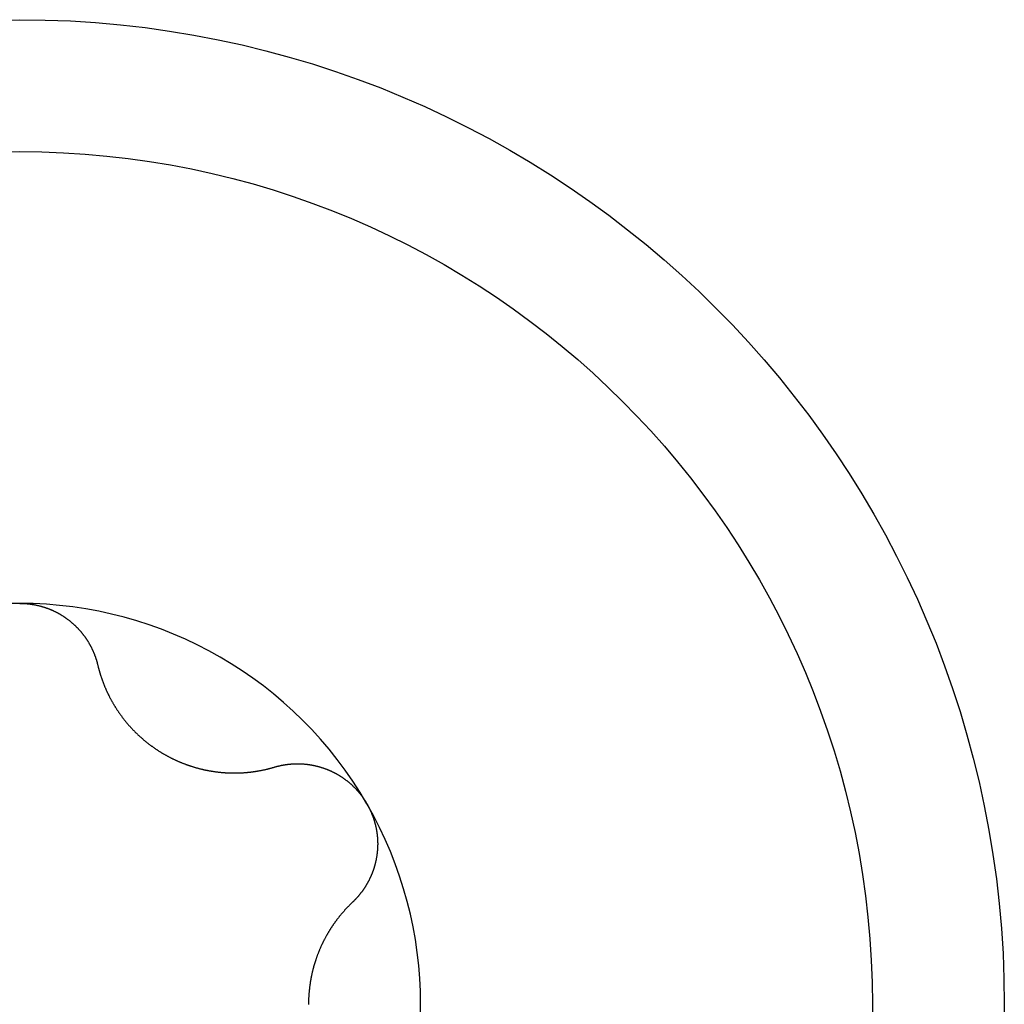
# Model space of a CAD drawing. Extents: x 1107 to 4046, y 937 to 3355.
# Tile 251 of 256: x 2225.48 to 2230.33, y 1717.71 to 1722.56. Entities that reach past the tile are written whole.
import ezdxf

# ---------------------------------------------------------------- set-up
doc = ezdxf.new("R2010")
doc.units = 0
doc.layers.add('KF_VIDA_L___C_REAR', color=7, linetype='CONTINUOUS')

# ---------------------------------------------------------------- blocks, each defined once
blk = doc.blocks.new('KF_VIDA_L___C_REAR')
at = {"layer": 'KF_VIDA_L___C_REAR'}
for points in [[(38.5, 30.475, 0), (38.5021, 30.475, 0), (38.5042, 30.475, 0), (38.5063, 30.4749, 0), (38.5084, 30.4749, 0), (38.5106, 30.4749, 0), (38.5127, 30.4748, 0), (38.5148, 30.4747, 0), (38.5169, 30.4746, 0), (38.519, 30.4745, 0), (38.5212, 30.4744, 0), (38.5233, 30.4743, 0), (38.5254, 30.4741, 0), (38.5275, 30.474, 0), (38.5297, 30.4738, 0), (38.5318, 30.4737, 0), (38.5339, 30.4735, 0), (38.5361, 30.4733, 0), (38.5382, 30.4731, 0), (38.5403, 30.4729, 0), (38.5424, 30.4726, 0), (38.5446, 30.4724, 0), (38.5467, 30.4721, 0), (38.5488, 30.4719, 0), (38.5509, 30.4716, 0), (38.5531, 30.4713, 0), (38.5552, 30.471, 0), (38.5573, 30.4707, 0), (38.5595, 30.4704, 0), (38.5616, 30.47, 0), (38.5637, 30.4697, 0), (38.5658, 30.4693, 0), (38.568, 30.469, 0), (38.5701, 30.4686, 0), (38.5722, 30.4682, 0), (38.5743, 30.4678, 0), (38.5764, 30.4674, 0), (38.5785, 30.467, 0), (38.5807, 30.4665, 0), (38.5828, 30.4661, 0), (38.5849, 30.4656, 0), (38.587, 30.4652, 0), (38.5891, 30.4647, 0), (38.5912, 30.4642, 0), (38.5933, 30.4637, 0), (38.5954, 30.4632, 0), (38.5975, 30.4626, 0), (38.5996, 30.4621, 0), (38.6017, 30.4615, 0), (38.6038, 30.461, 0), (38.6059, 30.4604, 0), (38.6079, 30.4598, 0), (38.61, 30.4592, 0), (38.6121, 30.4586, 0), (38.6142, 30.458, 0), (38.6163, 30.4574, 0), (38.6183, 30.4567, 0), (38.6204, 30.4561, 0), (38.6224, 30.4554, 0), (38.6245, 30.4548, 0), (38.6266, 30.4541, 0), (38.6286, 30.4534, 0), (38.6307, 30.4527, 0), (38.6327, 30.452, 0), (38.6347, 30.4512, 0), (38.6368, 30.4505, 0), (38.6388, 30.4497, 0), (38.6408, 30.449, 0), (38.6428, 30.4482, 0), (38.6449, 30.4474, 0), (38.6469, 30.4466, 0), (38.6489, 30.4458, 0), (38.6509, 30.445, 0), (38.6529, 30.4442, 0), (38.6549, 30.4433, 0), (38.6568, 30.4425, 0), (38.6588, 30.4416, 0), (38.6608, 30.4408, 0), (38.6628, 30.4399, 0), (38.6647, 30.439, 0), (38.6667, 30.4381, 0), (38.6687, 30.4372, 0), (38.6706, 30.4363, 0), (38.6725, 30.4353, 0), (38.6745, 30.4344, 0), (38.6764, 30.4334, 0), (38.6783, 30.4325, 0), (38.6802, 30.4315, 0), (38.6822, 30.4305, 0), (38.6841, 30.4295, 0), (38.686, 30.4285, 0), (38.6878, 30.4275, 0), (38.6897, 30.4264, 0), (38.6916, 30.4254, 0), (38.6935, 30.4243, 0), (38.6953, 30.4233, 0), (38.6972, 30.4222, 0), (38.699, 30.4211, 0), (38.7009, 30.4201, 0), (38.7027, 30.419, 0), (38.7046, 30.4179, 0), (38.7064, 30.4167, 0), (38.7082, 30.4156, 0), (38.71, 30.4145, 0), (38.7118, 30.4133, 0), (38.7136, 30.4122, 0), (38.7154, 30.411, 0), (38.7172, 30.4098, 0), (38.7189, 30.4087, 0), (38.7207, 30.4075, 0), (38.7225, 30.4063, 0), (38.7242, 30.4051, 0), (38.7259, 30.4039, 0), (38.7277, 30.4026, 0), (38.7294, 30.4014, 0), (38.7311, 30.4002, 0), (38.7328, 30.3989, 0), (38.7345, 30.3977, 0), (38.7362, 30.3964, 0), (38.7379, 30.3951, 0), (38.7396, 30.3939, 0), (38.7413, 30.3926, 0), (38.7429, 30.3913, 0), (38.7446, 30.39, 0), (38.7462, 30.3887, 0), (38.7479, 30.3874, 0), (38.7495, 30.386, 0), (38.7511, 30.3847, 0), (38.7527, 30.3834, 0), (38.7543, 30.382, 0), (38.7559, 30.3807, 0), (38.7575, 30.3793, 0), (38.7591, 30.378, 0), (38.7607, 30.3766, 0), (38.7622, 30.3752, 0), (38.7638, 30.3738, 0), (38.7653, 30.3724, 0), (38.7668, 30.3711, 0), (38.7684, 30.3697, 0), (38.7699, 30.3682, 0), (38.7714, 30.3668, 0), (38.7729, 30.3654, 0), (38.7744, 30.364, 0), (38.7759, 30.3626, 0), (38.7773, 30.3611, 0), (38.7788, 30.3597, 0), (38.7802, 30.3582, 0), (38.7817, 30.3568, 0), (38.7831, 30.3553, 0), (38.7845, 30.3539, 0), (38.7859, 30.3524, 0), (38.7874, 30.3509, 0), (38.7887, 30.3494, 0), (38.7901, 30.348, 0), (38.7915, 30.3465, 0), (38.7929, 30.345, 0), (38.7942, 30.3435, 0), (38.7956, 30.342, 0), (38.7969, 30.3405, 0), (38.7982, 30.339, 0), (38.7995, 30.3374, 0), (38.8008, 30.3359, 0), (38.8021, 30.3344, 0), (38.8034, 30.3329, 0), (38.8047, 30.3314, 0), (38.806, 30.3298, 0), (38.8072, 30.3283, 0), (38.8084, 30.3267, 0), (38.8097, 30.3252, 0), (38.8109, 30.3237, 0), (38.8121, 30.3221, 0), (38.8133, 30.3205, 0), (38.8145, 30.319, 0), (38.8157, 30.3174, 0), (38.8169, 30.3158, 0), (38.818, 30.3143, 0), (38.8192, 30.3127, 0), (38.8204, 30.3111, 0), (38.8215, 30.3095, 0), (38.8226, 30.3079, 0), (38.8238, 30.3062, 0), (38.8249, 30.3046, 0), (38.826, 30.303, 0), (38.8271, 30.3014, 0), (38.8282, 30.2997, 0), (38.8293, 30.2981, 0), (38.8304, 30.2964, 0), (38.8315, 30.2947, 0), (38.8325, 30.2931, 0), (38.8336, 30.2914, 0), (38.8347, 30.2897, 0), (38.8357, 30.2881, 0), (38.8367, 30.2864, 0), (38.8378, 30.2847, 0), (38.8388, 30.283, 0), (38.8398, 30.2813, 0), (38.8408, 30.2796, 0), (38.8418, 30.2778, 0), (38.8428, 30.2761, 0), (38.8438, 30.2744, 0), (38.8447, 30.2727, 0), (38.8457, 30.2709, 0), (38.8467, 30.2692, 0), (38.8476, 30.2674, 0), (38.8485, 30.2657, 0), (38.8495, 30.2639, 0), (38.8504, 30.2622, 0), (38.8513, 30.2604, 0), (38.8522, 30.2586, 0), (38.8531, 30.2568, 0), (38.854, 30.2551, 0), (38.8549, 30.2533, 0), (38.8557, 30.2515, 0), (38.8566, 30.2497, 0), (38.8574, 30.2479, 0), (38.8583, 30.2461, 0), (38.8591, 30.2443, 0), (38.8599, 30.2425, 0), (38.8608, 30.2407, 0), (38.8616, 30.2388, 0), (38.8624, 30.237, 0), (38.8632, 30.2352, 0), (38.8639, 30.2334, 0), (38.8647, 30.2315, 0), (38.8655, 30.2297, 0), (38.8662, 30.2278, 0), (38.867, 30.226, 0), (38.8677, 30.2241, 0), (38.8684, 30.2223, 0), (38.8691, 30.2204, 0), (38.8698, 30.2186, 0), (38.8705, 30.2167, 0), (38.8712, 30.2148, 0), (38.8719, 30.213, 0), (38.8726, 30.2111, 0), (38.8732, 30.2092, 0), (38.8739, 30.2073, 0), (38.8745, 30.2055, 0), (38.8751, 30.2036, 0), (38.8758, 30.2017, 0), (38.8764, 30.1998, 0), (38.877, 30.1979, 0), (38.8776, 30.196, 0), (38.8781, 30.1941, 0), (38.8787, 30.1922, 0), (38.8793, 30.1903, 0), (38.8798, 30.1884, 0), (38.8804, 30.1865, 0), (38.8809, 30.1846, 0), (38.8814, 30.1827, 0), (38.8819, 30.1808, 0), (38.8824, 30.1788, 0), (38.8829, 30.1769, 0), (38.8834, 30.175, 0), (38.8839, 30.1731, 0), (38.8843, 30.1711, 0)], [(38.8843, 30.1711, 0), (38.8849, 30.1688, 0), (38.8855, 30.1665, 0), (38.886, 30.1641, 0), (38.8866, 30.1618, 0), (38.8872, 30.1594, 0), (38.8878, 30.1571, 0), (38.8884, 30.1548, 0), (38.8891, 30.1524, 0), (38.8897, 30.1501, 0), (38.8903, 30.1478, 0), (38.891, 30.1455, 0), (38.8916, 30.1431, 0), (38.8923, 30.1408, 0), (38.8929, 30.1385, 0), (38.8936, 30.1362, 0), (38.8943, 30.1339, 0), (38.895, 30.1316, 0), (38.8957, 30.1293, 0), (38.8964, 30.127, 0), (38.8971, 30.1247, 0), (38.8978, 30.1224, 0), (38.8986, 30.1201, 0), (38.8993, 30.1178, 0), (38.9, 30.1155, 0), (38.9008, 30.1132, 0), (38.9015, 30.111, 0), (38.9023, 30.1087, 0), (38.9031, 30.1064, 0), (38.9039, 30.1042, 0), (38.9047, 30.1019, 0), (38.9055, 30.0996, 0), (38.9063, 30.0974, 0), (38.9071, 30.0951, 0), (38.9079, 30.0929, 0), (38.9087, 30.0906, 0), (38.9096, 30.0884, 0), (38.9104, 30.0862, 0), (38.9112, 30.0839, 0), (38.9121, 30.0817, 0), (38.913, 30.0795, 0), (38.9138, 30.0773, 0), (38.9147, 30.0751, 0), (38.9156, 30.0728, 0), (38.9165, 30.0706, 0), (38.9174, 30.0684, 0), (38.9183, 30.0662, 0), (38.9192, 30.064, 0), (38.9201, 30.0619, 0), (38.921, 30.0597, 0), (38.922, 30.0575, 0), (38.9229, 30.0553, 0), (38.9238, 30.0532, 0), (38.9248, 30.051, 0), (38.9258, 30.0488, 0), (38.9267, 30.0467, 0), (38.9277, 30.0445, 0), (38.9287, 30.0424, 0), (38.9297, 30.0403, 0), (38.9306, 30.0381, 0), (38.9316, 30.036, 0), (38.9326, 30.0339, 0), (38.9337, 30.0318, 0), (38.9347, 30.0296, 0), (38.9357, 30.0275, 0), (38.9367, 30.0254, 0), (38.9378, 30.0233, 0), (38.9388, 30.0212, 0), (38.9399, 30.0191, 0), (38.9409, 30.0171, 0), (38.942, 30.0149, 0), (38.9431, 30.0128, 0), (38.9442, 30.0107, 0), (38.9453, 30.0086, 0), (38.9464, 30.0065, 0), (38.9475, 30.0044, 0), (38.9487, 30.0023, 0), (38.9498, 30.0002, 0), (38.951, 29.9981, 0), (38.9521, 29.996, 0), (38.9533, 29.9939, 0), (38.9545, 29.9918, 0), (38.9557, 29.9896, 0), (38.9569, 29.9875, 0), (38.9581, 29.9854, 0), (38.9594, 29.9833, 0), (38.9606, 29.9812, 0), (38.9619, 29.9791, 0), (38.9631, 29.977, 0), (38.9644, 29.9748, 0), (38.9657, 29.9727, 0), (38.9669, 29.9706, 0), (38.9682, 29.9685, 0), (38.9696, 29.9664, 0), (38.9709, 29.9643, 0), (38.9722, 29.9622, 0), (38.9735, 29.9601, 0), (38.9749, 29.9579, 0), (38.9762, 29.9558, 0), (38.9776, 29.9537, 0), (38.979, 29.9516, 0), (38.9804, 29.9495, 0), (38.9818, 29.9474, 0), (38.9832, 29.9453, 0), (38.9846, 29.9432, 0), (38.986, 29.9411, 0), (38.9874, 29.939, 0), (38.9889, 29.9369, 0), (38.9903, 29.9349, 0), (38.9918, 29.9328, 0), (38.9933, 29.9307, 0), (38.9948, 29.9286, 0), (38.9963, 29.9265, 0), (38.9978, 29.9244, 0), (38.9993, 29.9224, 0), (39.0008, 29.9203, 0), (39.0023, 29.9182, 0), (39.0039, 29.9162, 0), (39.0054, 29.9141, 0), (39.007, 29.912, 0), (39.0085, 29.91, 0), (39.0101, 29.9079, 0), (39.0117, 29.9059, 0), (39.0133, 29.9038, 0), (39.0149, 29.9018, 0), (39.0165, 29.8998, 0), (39.0181, 29.8977, 0), (39.0197, 29.8957, 0), (39.0214, 29.8937, 0), (39.023, 29.8917, 0), (39.0247, 29.8896, 0), (39.0264, 29.8876, 0), (39.028, 29.8856, 0), (39.0297, 29.8836, 0), (39.0314, 29.8816, 0), (39.0331, 29.8796, 0), (39.0348, 29.8776, 0), (39.0366, 29.8757, 0), (39.0383, 29.8737, 0), (39.04, 29.8717, 0), (39.0418, 29.8698, 0), (39.0435, 29.8678, 0), (39.0453, 29.8658, 0), (39.0471, 29.8639, 0), (39.0489, 29.862, 0), (39.0506, 29.86, 0), (39.0524, 29.8581, 0), (39.0543, 29.8562, 0), (39.0561, 29.8543, 0), (39.0579, 29.8523, 0), (39.0597, 29.8504, 0), (39.0616, 29.8485, 0), (39.0634, 29.8467, 0), (39.0653, 29.8448, 0), (39.0672, 29.8429, 0), (39.069, 29.841, 0), (39.0709, 29.8392, 0), (39.0728, 29.8373, 0), (39.0747, 29.8354, 0), (39.0766, 29.8336, 0), (39.0785, 29.8318, 0), (39.0805, 29.8299, 0), (39.0824, 29.8281, 0), (39.0843, 29.8263, 0), (39.0863, 29.8245, 0), (39.0882, 29.8227, 0), (39.0902, 29.8209, 0), (39.0921, 29.8191, 0), (39.0941, 29.8173, 0), (39.0961, 29.8156, 0), (39.0981, 29.8138, 0), (39.1001, 29.812, 0), (39.1021, 29.8103, 0), (39.1041, 29.8086, 0), (39.1061, 29.8068, 0), (39.1081, 29.8051, 0), (39.1101, 29.8034, 0), (39.1121, 29.8017, 0), (39.1142, 29.8, 0), (39.1162, 29.7983, 0), (39.1183, 29.7966, 0), (39.1203, 29.7949, 0), (39.1224, 29.7932, 0), (39.1244, 29.7916, 0), (39.1265, 29.7899, 0), (39.1286, 29.7883, 0), (39.1307, 29.7867, 0), (39.1327, 29.785, 0), (39.1348, 29.7834, 0), (39.1369, 29.7818, 0), (39.139, 29.7802, 0), (39.1411, 29.7786, 0), (39.1432, 29.777, 0), (39.1453, 29.7755, 0), (39.1474, 29.7739, 0), (39.1496, 29.7723, 0), (39.1517, 29.7708, 0), (39.1538, 29.7693, 0), (39.1559, 29.7677, 0), (39.1581, 29.7662, 0), (39.1602, 29.7647, 0), (39.1624, 29.7632, 0), (39.1645, 29.7617, 0), (39.1666, 29.7602, 0), (39.1688, 29.7587, 0), (39.171, 29.7573, 0), (39.1731, 29.7558, 0), (39.1753, 29.7544, 0), (39.1774, 29.753, 0), (39.1796, 29.7515, 0), (39.1818, 29.7501, 0), (39.184, 29.7487, 0), (39.1861, 29.7473, 0), (39.1883, 29.7459, 0), (39.1905, 29.7446, 0), (39.1927, 29.7432, 0), (39.1949, 29.7418, 0), (39.197, 29.7405, 0), (39.1992, 29.7392, 0), (39.2014, 29.7378, 0), (39.2036, 29.7365, 0), (39.2058, 29.7352, 0), (39.208, 29.7339, 0), (39.2102, 29.7327, 0), (39.2124, 29.7314, 0), (39.2146, 29.7301, 0), (39.2168, 29.7289, 0), (39.2191, 29.7276, 0), (39.2213, 29.7264, 0), (39.2235, 29.7251, 0), (39.2258, 29.7239, 0), (39.228, 29.7227, 0), (39.2303, 29.7215, 0), (39.2326, 29.7203, 0), (39.2349, 29.7191, 0), (39.2371, 29.7179, 0), (39.2394, 29.7167, 0), (39.2417, 29.7155, 0), (39.2441, 29.7143, 0), (39.2464, 29.7132, 0), (39.2487, 29.712, 0), (39.251, 29.7109, 0), (39.2534, 29.7097, 0), (39.2557, 29.7086, 0), (39.2581, 29.7074, 0), (39.2604, 29.7063, 0), (39.2628, 29.7052, 0), (39.2652, 29.7041, 0), (39.2675, 29.703, 0), (39.2699, 29.7019, 0), (39.2723, 29.7008, 0), (39.2747, 29.6998, 0), (39.2771, 29.6987, 0), (39.2795, 29.6976, 0), (39.2819, 29.6966, 0), (39.2843, 29.6956, 0), (39.2868, 29.6945, 0), (39.2892, 29.6935, 0), (39.2916, 29.6925, 0), (39.2941, 29.6915, 0), (39.2965, 29.6905, 0), (39.299, 29.6895, 0), (39.3014, 29.6885, 0), (39.3039, 29.6875, 0), (39.3063, 29.6866, 0), (39.3088, 29.6856, 0), (39.3113, 29.6847, 0), (39.3137, 29.6837, 0), (39.3162, 29.6828, 0), (39.3187, 29.6819, 0), (39.3212, 29.681, 0), (39.3237, 29.6801, 0), (39.3262, 29.6792, 0), (39.3287, 29.6783, 0), (39.3312, 29.6774, 0), (39.3337, 29.6766, 0), (39.3362, 29.6757, 0), (39.3387, 29.6748, 0), (39.3413, 29.674, 0), (39.3438, 29.6732, 0), (39.3463, 29.6724, 0), (39.3488, 29.6716, 0), (39.3514, 29.6708, 0), (39.3539, 29.67, 0), (39.3564, 29.6692, 0), (39.359, 29.6684, 0), (39.3615, 29.6677, 0), (39.3641, 29.6669, 0), (39.3666, 29.6662, 0), (39.3692, 29.6654, 0), (39.3717, 29.6647, 0), (39.3743, 29.664, 0), (39.3768, 29.6633, 0), (39.3794, 29.6626, 0), (39.382, 29.6619, 0), (39.3845, 29.6613, 0), (39.3871, 29.6606, 0), (39.3896, 29.66, 0), (39.3922, 29.6593, 0), (39.3948, 29.6587, 0), (39.3974, 29.6581, 0), (39.3999, 29.6575, 0), (39.4025, 29.6569, 0), (39.4051, 29.6563, 0), (39.4076, 29.6557, 0), (39.4102, 29.6552, 0), (39.4128, 29.6546, 0), (39.4154, 29.6541, 0), (39.4179, 29.6535, 0), (39.4205, 29.653, 0), (39.4231, 29.6525, 0), (39.4257, 29.652, 0), (39.4282, 29.6515, 0), (39.4308, 29.651, 0), (39.4334, 29.6506, 0), (39.436, 29.6501, 0), (39.4385, 29.6497, 0), (39.4411, 29.6492, 0), (39.4437, 29.6488, 0), (39.4463, 29.6484, 0), (39.4488, 29.648, 0), (39.4514, 29.6476, 0), (39.454, 29.6472, 0), (39.4565, 29.6468, 0), (39.4591, 29.6464, 0), (39.4617, 29.6461, 0), (39.4643, 29.6457, 0), (39.4668, 29.6454, 0), (39.4694, 29.6451, 0), (39.4719, 29.6447, 0), (39.4745, 29.6444, 0), (39.4771, 29.6441, 0), (39.4796, 29.6438, 0), (39.4822, 29.6436, 0), (39.4847, 29.6433, 0), (39.4873, 29.643, 0), (39.4898, 29.6428, 0), (39.4924, 29.6425, 0), (39.4949, 29.6423, 0), (39.4974, 29.6421, 0), (39.5, 29.6419, 0), (39.5025, 29.6417, 0), (39.505, 29.6415, 0), (39.5076, 29.6413, 0), (39.5101, 29.6411, 0), (39.5126, 29.6409, 0), (39.5151, 29.6408, 0), (39.5177, 29.6406, 0), (39.5202, 29.6405, 0), (39.5227, 29.6404, 0), (39.5252, 29.6402, 0), (39.5277, 29.6401, 0), (39.5302, 29.64, 0), (39.5327, 29.6399, 0), (39.5352, 29.6398, 0), (39.5376, 29.6398, 0), (39.5401, 29.6397, 0), (39.5426, 29.6396, 0), (39.5451, 29.6396, 0), (39.5475, 29.6395, 0), (39.55, 29.6395, 0), (39.5524, 29.6395, 0), (39.5549, 29.6395, 0), (39.5573, 29.6395, 0), (39.5598, 29.6395, 0), (39.5622, 29.6395, 0), (39.5646, 29.6395, 0), (39.5671, 29.6395, 0), (39.5695, 29.6396, 0), (39.5719, 29.6396, 0), (39.5743, 29.6397, 0), (39.5767, 29.6397, 0), (39.5791, 29.6398, 0), (39.5815, 29.6399, 0), (39.5839, 29.6399, 0), (39.5863, 29.64, 0), (39.5886, 29.6401, 0), (39.591, 29.6403, 0), (39.5933, 29.6404, 0), (39.5957, 29.6405, 0), (39.598, 29.6406, 0), (39.6004, 29.6408, 0), (39.6027, 29.6409, 0), (39.605, 29.6411, 0), (39.6074, 29.6413, 0), (39.6097, 29.6414, 0), (39.6121, 29.6416, 0), (39.6144, 29.6418, 0), (39.6167, 29.642, 0), (39.6191, 29.6422, 0), (39.6214, 29.6424, 0), (39.6238, 29.6427, 0), (39.6261, 29.6429, 0), (39.6285, 29.6431, 0), (39.6308, 29.6434, 0), (39.6332, 29.6436, 0), (39.6355, 29.6439, 0), (39.6379, 29.6442, 0), (39.6402, 29.6445, 0), (39.6426, 29.6448, 0), (39.6449, 29.6451, 0), (39.6473, 29.6454, 0), (39.6496, 29.6457, 0), (39.652, 29.646, 0), (39.6543, 29.6463, 0), (39.6567, 29.6467, 0), (39.659, 29.647, 0), (39.6614, 29.6474, 0), (39.6638, 29.6477, 0), (39.6661, 29.6481, 0), (39.6685, 29.6485, 0), (39.6708, 29.6489, 0), (39.6732, 29.6493, 0), (39.6755, 29.6497, 0), (39.6779, 29.6501, 0), (39.6802, 29.6505, 0), (39.6826, 29.651, 0), (39.685, 29.6514, 0), (39.6873, 29.6518, 0), (39.6897, 29.6523, 0), (39.692, 29.6528, 0), (39.6944, 29.6532, 0), (39.6967, 29.6537, 0), (39.6991, 29.6542, 0), (39.7014, 29.6547, 0), (39.7038, 29.6552, 0), (39.7061, 29.6557, 0), (39.7085, 29.6562, 0), (39.7108, 29.6568, 0), (39.7132, 29.6573, 0), (39.7155, 29.6579, 0), (39.7178, 29.6584, 0), (39.7202, 29.659, 0), (39.7225, 29.6595, 0), (39.7249, 29.6601, 0), (39.7272, 29.6607, 0), (39.7295, 29.6613, 0), (39.7319, 29.6619, 0), (39.7342, 29.6625, 0), (39.7365, 29.6632, 0), (39.7389, 29.6638, 0), (39.7412, 29.6644, 0), (39.7435, 29.6651, 0), (39.7458, 29.6657, 0), (39.7481, 29.6664, 0), (39.7505, 29.6671, 0), (39.7528, 29.6677, 0), (39.7551, 29.6684, 0)], [(39.7551, 29.6684, 0), (39.757, 29.669, 0), (39.7589, 29.6695, 0), (39.7608, 29.6701, 0), (39.7627, 29.6706, 0), (39.7646, 29.6711, 0), (39.7665, 29.6717, 0), (39.7684, 29.6722, 0), (39.7704, 29.6726, 0), (39.7723, 29.6731, 0), (39.7742, 29.6736, 0), (39.7761, 29.6741, 0), (39.7781, 29.6745, 0), (39.78, 29.675, 0), (39.7819, 29.6754, 0), (39.7839, 29.6758, 0), (39.7858, 29.6763, 0), (39.7878, 29.6767, 0), (39.7897, 29.6771, 0), (39.7917, 29.6774, 0), (39.7936, 29.6778, 0), (39.7956, 29.6782, 0), (39.7975, 29.6786, 0), (39.7995, 29.6789, 0), (39.8014, 29.6792, 0), (39.8034, 29.6796, 0), (39.8054, 29.6799, 0), (39.8073, 29.6802, 0), (39.8093, 29.6805, 0), (39.8113, 29.6808, 0), (39.8132, 29.6811, 0), (39.8152, 29.6813, 0), (39.8172, 29.6816, 0), (39.8192, 29.6818, 0), (39.8211, 29.6821, 0), (39.8231, 29.6823, 0), (39.8251, 29.6825, 0), (39.8271, 29.6828, 0), (39.829, 29.683, 0), (39.831, 29.6831, 0), (39.833, 29.6833, 0), (39.835, 29.6835, 0), (39.837, 29.6837, 0), (39.839, 29.6838, 0), (39.8409, 29.684, 0), (39.8429, 29.6841, 0), (39.8449, 29.6842, 0), (39.8469, 29.6843, 0), (39.8489, 29.6844, 0), (39.8509, 29.6845, 0), (39.8529, 29.6846, 0), (39.8548, 29.6847, 0), (39.8568, 29.6848, 0), (39.8588, 29.6848, 0), (39.8608, 29.6849, 0), (39.8628, 29.6849, 0), (39.8648, 29.6849, 0), (39.8668, 29.6849, 0), (39.8687, 29.6849, 0), (39.8707, 29.6849, 0), (39.8727, 29.6849, 0), (39.8747, 29.6849, 0), (39.8767, 29.6849, 0), (39.8787, 29.6848, 0), (39.8806, 29.6848, 0), (39.8826, 29.6847, 0), (39.8846, 29.6846, 0), (39.8866, 29.6845, 0), (39.8886, 29.6844, 0), (39.8905, 29.6843, 0), (39.8925, 29.6842, 0), (39.8945, 29.6841, 0), (39.8965, 29.684, 0), (39.8984, 29.6838, 0), (39.9004, 29.6837, 0), (39.9024, 29.6835, 0), (39.9043, 29.6833, 0), (39.9063, 29.6832, 0), (39.9083, 29.683, 0), (39.9102, 29.6828, 0), (39.9122, 29.6826, 0), (39.9141, 29.6823, 0), (39.9161, 29.6821, 0), (39.918, 29.6819, 0), (39.92, 29.6816, 0), (39.9219, 29.6813, 0), (39.9239, 29.6811, 0), (39.9258, 29.6808, 0), (39.9278, 29.6805, 0), (39.9297, 29.6802, 0), (39.9317, 29.6799, 0), (39.9337, 29.6795, 0), (39.9356, 29.6792, 0), (39.9376, 29.6789, 0), (39.9395, 29.6785, 0), (39.9415, 29.6781, 0), (39.9435, 29.6778, 0), (39.9454, 29.6774, 0), (39.9474, 29.677, 0), (39.9494, 29.6765, 0), (39.9514, 29.6761, 0), (39.9533, 29.6757, 0), (39.9553, 29.6752, 0), (39.9573, 29.6748, 0), (39.9593, 29.6743, 0), (39.9612, 29.6738, 0), (39.9632, 29.6733, 0), (39.9652, 29.6728, 0), (39.9672, 29.6723, 0), (39.9692, 29.6718, 0), (39.9711, 29.6713, 0), (39.9731, 29.6707, 0), (39.9751, 29.6702, 0), (39.9771, 29.6696, 0), (39.979, 29.669, 0), (39.981, 29.6684, 0), (39.983, 29.6678, 0), (39.985, 29.6672, 0), (39.987, 29.6666, 0), (39.9889, 29.666, 0), (39.9909, 29.6653, 0), (39.9929, 29.6647, 0), (39.9948, 29.664, 0), (39.9968, 29.6634, 0), (39.9988, 29.6627, 0), (40.0008, 29.662, 0), (40.0027, 29.6613, 0), (40.0047, 29.6606, 0), (40.0067, 29.6598, 0), (40.0086, 29.6591, 0), (40.0106, 29.6583, 0), (40.0125, 29.6576, 0), (40.0145, 29.6568, 0), (40.0164, 29.656, 0), (40.0184, 29.6552, 0), (40.0203, 29.6544, 0), (40.0223, 29.6536, 0), (40.0242, 29.6528, 0), (40.0262, 29.6519, 0), (40.0281, 29.6511, 0), (40.03, 29.6502, 0), (40.032, 29.6494, 0), (40.0339, 29.6485, 0), (40.0358, 29.6476, 0), (40.0377, 29.6467, 0), (40.0397, 29.6458, 0), (40.0416, 29.6449, 0), (40.0435, 29.6439, 0), (40.0454, 29.643, 0), (40.0473, 29.642, 0), (40.0492, 29.6411, 0), (40.0511, 29.6401, 0), (40.053, 29.6391, 0), (40.0549, 29.6381, 0), (40.0568, 29.6371, 0), (40.0586, 29.6361, 0), (40.0605, 29.635, 0), (40.0624, 29.634, 0), (40.0642, 29.633, 0), (40.0661, 29.6319, 0), (40.068, 29.6308, 0), (40.0698, 29.6297, 0), (40.0716, 29.6286, 0), (40.0735, 29.6275, 0), (40.0753, 29.6264, 0), (40.0771, 29.6253, 0), (40.079, 29.6241, 0), (40.0808, 29.623, 0), (40.0826, 29.6218, 0), (40.0844, 29.6207, 0), (40.0862, 29.6195, 0), (40.088, 29.6183, 0), (40.0898, 29.6171, 0), (40.0915, 29.6159, 0), (40.0933, 29.6146, 0), (40.0951, 29.6134, 0), (40.0968, 29.6122, 0), (40.0986, 29.6109, 0), (40.1004, 29.6096, 0), (40.1021, 29.6084, 0), (40.1038, 29.6071, 0), (40.1056, 29.6058, 0), (40.1073, 29.6045, 0), (40.109, 29.6032, 0), (40.1107, 29.6018, 0), (40.1124, 29.6005, 0), (40.1141, 29.5992, 0), (40.1158, 29.5978, 0), (40.1175, 29.5964, 0), (40.1191, 29.5951, 0), (40.1208, 29.5937, 0), (40.1224, 29.5923, 0), (40.1241, 29.5909, 0), (40.1257, 29.5895, 0), (40.1274, 29.5881, 0), (40.129, 29.5866, 0), (40.1306, 29.5852, 0), (40.1322, 29.5838, 0), (40.1338, 29.5823, 0), (40.1354, 29.5808, 0), (40.137, 29.5794, 0), (40.1386, 29.5779, 0), (40.1402, 29.5764, 0), (40.1417, 29.5749, 0), (40.1433, 29.5734, 0), (40.1448, 29.5719, 0), (40.1464, 29.5704, 0), (40.1479, 29.5688, 0), (40.1494, 29.5673, 0), (40.1509, 29.5657, 0), (40.1524, 29.5642, 0), (40.1539, 29.5626, 0), (40.1554, 29.5611, 0), (40.1569, 29.5595, 0), (40.1584, 29.5579, 0), (40.1598, 29.5563, 0), (40.1613, 29.5547, 0), (40.1627, 29.5531, 0), (40.1642, 29.5515, 0), (40.1656, 29.5499, 0), (40.167, 29.5483, 0), (40.1684, 29.5466, 0), (40.1698, 29.545, 0), (40.1712, 29.5433, 0), (40.1726, 29.5417, 0), (40.174, 29.54, 0), (40.1753, 29.5384, 0), (40.1767, 29.5367, 0), (40.178, 29.535, 0), (40.1793, 29.5333, 0), (40.1807, 29.5316, 0), (40.182, 29.5299, 0), (40.1833, 29.5282, 0), (40.1846, 29.5265, 0), (40.1859, 29.5248, 0), (40.1871, 29.5231, 0), (40.1884, 29.5213, 0), (40.1897, 29.5196, 0), (40.1909, 29.5179, 0), (40.1921, 29.5161, 0), (40.1933, 29.5144, 0), (40.1946, 29.5126, 0), (40.1958, 29.5109, 0), (40.197, 29.5091, 0), (40.1981, 29.5073, 0), (40.1993, 29.5055, 0), (40.2005, 29.5038, 0), (40.2016, 29.502, 0), (40.2027, 29.5002, 0), (40.2039, 29.4984, 0), (40.205, 29.4966, 0), (40.2061, 29.4948, 0), (40.2072, 29.493, 0), (40.2083, 29.4911, 0), (40.2093, 29.4893, 0), (40.2104, 29.4875, 0)], [(40.2104, 29.4875, 0), (40.2114, 29.4857, 0), (40.2125, 29.4838, 0), (40.2135, 29.482, 0), (40.2145, 29.4801, 0), (40.2156, 29.4783, 0), (40.2166, 29.4764, 0), (40.2175, 29.4745, 0), (40.2185, 29.4727, 0), (40.2195, 29.4708, 0), (40.2205, 29.4689, 0), (40.2214, 29.467, 0), (40.2224, 29.4651, 0), (40.2233, 29.4631, 0), (40.2242, 29.4612, 0), (40.2251, 29.4593, 0), (40.226, 29.4574, 0), (40.2269, 29.4554, 0), (40.2278, 29.4535, 0), (40.2287, 29.4515, 0), (40.2296, 29.4496, 0), (40.2304, 29.4476, 0), (40.2313, 29.4456, 0), (40.2321, 29.4437, 0), (40.2329, 29.4417, 0), (40.2337, 29.4397, 0), (40.2346, 29.4377, 0), (40.2353, 29.4357, 0), (40.2361, 29.4337, 0), (40.2369, 29.4317, 0), (40.2377, 29.4297, 0), (40.2384, 29.4277, 0), (40.2392, 29.4256, 0), (40.2399, 29.4236, 0), (40.2406, 29.4216, 0), (40.2413, 29.4195, 0), (40.242, 29.4175, 0), (40.2427, 29.4155, 0), (40.2434, 29.4134, 0), (40.2441, 29.4114, 0), (40.2447, 29.4093, 0), (40.2454, 29.4072, 0), (40.246, 29.4052, 0), (40.2466, 29.4031, 0), (40.2472, 29.401, 0), (40.2478, 29.399, 0), (40.2484, 29.3969, 0), (40.249, 29.3948, 0), (40.2496, 29.3927, 0), (40.2501, 29.3906, 0), (40.2507, 29.3885, 0), (40.2512, 29.3864, 0), (40.2518, 29.3843, 0), (40.2523, 29.3822, 0), (40.2528, 29.3801, 0), (40.2533, 29.378, 0), (40.2537, 29.3759, 0), (40.2542, 29.3738, 0), (40.2547, 29.3717, 0), (40.2551, 29.3696, 0), (40.2556, 29.3674, 0), (40.256, 29.3653, 0), (40.2564, 29.3632, 0), (40.2568, 29.3611, 0), (40.2572, 29.3589, 0), (40.2576, 29.3568, 0), (40.2579, 29.3547, 0), (40.2583, 29.3525, 0), (40.2586, 29.3504, 0), (40.2589, 29.3483, 0), (40.2593, 29.3461, 0), (40.2596, 29.344, 0), (40.2599, 29.3418, 0), (40.2601, 29.3397, 0), (40.2604, 29.3376, 0), (40.2607, 29.3354, 0), (40.2609, 29.3333, 0), (40.2612, 29.3311, 0), (40.2614, 29.329, 0), (40.2616, 29.3268, 0), (40.2618, 29.3247, 0), (40.262, 29.3225, 0), (40.2621, 29.3204, 0), (40.2623, 29.3182, 0), (40.2625, 29.3161, 0), (40.2626, 29.3139, 0), (40.2627, 29.3118, 0), (40.2628, 29.3096, 0), (40.2629, 29.3075, 0), (40.263, 29.3054, 0), (40.2631, 29.3032, 0), (40.2632, 29.3011, 0), (40.2632, 29.2989, 0), (40.2632, 29.2968, 0), (40.2633, 29.2946, 0), (40.2633, 29.2925, 0), (40.2633, 29.2903, 0), (40.2633, 29.2882, 0), (40.2633, 29.2861, 0), (40.2632, 29.2839, 0), (40.2632, 29.2818, 0), (40.2631, 29.2796, 0), (40.2631, 29.2775, 0), (40.263, 29.2754, 0), (40.2629, 29.2732, 0), (40.2628, 29.2711, 0), (40.2627, 29.269, 0), (40.2626, 29.2669, 0), (40.2624, 29.2647, 0), (40.2623, 29.2626, 0), (40.2621, 29.2605, 0), (40.2619, 29.2584, 0), (40.2618, 29.2563, 0), (40.2616, 29.2541, 0), (40.2614, 29.252, 0), (40.2612, 29.2499, 0), (40.2609, 29.2478, 0), (40.2607, 29.2457, 0), (40.2605, 29.2436, 0), (40.2602, 29.2415, 0), (40.2599, 29.2394, 0), (40.2597, 29.2374, 0), (40.2594, 29.2353, 0), (40.2591, 29.2332, 0), (40.2588, 29.2311, 0), (40.2584, 29.229, 0), (40.2581, 29.227, 0), (40.2578, 29.2249, 0), (40.2574, 29.2228, 0), (40.2571, 29.2208, 0), (40.2567, 29.2187, 0), (40.2563, 29.2167, 0), (40.2559, 29.2146, 0), (40.2555, 29.2126, 0), (40.2551, 29.2105, 0), (40.2547, 29.2085, 0), (40.2542, 29.2065, 0), (40.2538, 29.2044, 0), (40.2533, 29.2024, 0), (40.2529, 29.2004, 0), (40.2524, 29.1984, 0), (40.2519, 29.1964, 0), (40.2514, 29.1944, 0), (40.2509, 29.1924, 0), (40.2504, 29.1904, 0), (40.2499, 29.1884, 0), (40.2494, 29.1864, 0), (40.2489, 29.1844, 0), (40.2483, 29.1825, 0), (40.2478, 29.1805, 0), (40.2472, 29.1786, 0), (40.2466, 29.1766, 0), (40.246, 29.1747, 0), (40.2454, 29.1727, 0), (40.2448, 29.1708, 0), (40.2442, 29.1689, 0), (40.2436, 29.1669, 0), (40.243, 29.165, 0), (40.2423, 29.1631, 0), (40.2417, 29.1612, 0), (40.241, 29.1593, 0), (40.2404, 29.1574, 0), (40.2397, 29.1555, 0), (40.239, 29.1537, 0), (40.2383, 29.1518, 0), (40.2376, 29.1499, 0), (40.2369, 29.1481, 0), (40.2362, 29.1462, 0), (40.2355, 29.1444, 0), (40.2348, 29.1426, 0), (40.234, 29.1408, 0), (40.2333, 29.1389, 0), (40.2325, 29.1371, 0), (40.2318, 29.1353, 0), (40.231, 29.1335, 0), (40.2302, 29.1317, 0), (40.2294, 29.1299, 0), (40.2286, 29.1281, 0), (40.2278, 29.1263, 0), (40.227, 29.1245, 0), (40.2261, 29.1227, 0), (40.2253, 29.1209, 0), (40.2244, 29.1192, 0), (40.2236, 29.1174, 0), (40.2227, 29.1156, 0), (40.2218, 29.1138, 0), (40.2209, 29.1121, 0), (40.22, 29.1103, 0), (40.2191, 29.1085, 0), (40.2182, 29.1068, 0), (40.2173, 29.105, 0), (40.2164, 29.1033, 0), (40.2154, 29.1016, 0), (40.2145, 29.0998, 0), (40.2135, 29.0981, 0), (40.2125, 29.0963, 0), (40.2115, 29.0946, 0), (40.2106, 29.0929, 0), (40.2096, 29.0912, 0), (40.2086, 29.0895, 0), (40.2075, 29.0878, 0), (40.2065, 29.0861, 0), (40.2055, 29.0844, 0), (40.2044, 29.0827, 0), (40.2034, 29.081, 0), (40.2023, 29.0793, 0), (40.2013, 29.0776, 0), (40.2002, 29.076, 0), (40.1991, 29.0743, 0), (40.198, 29.0726, 0), (40.1969, 29.071, 0), (40.1958, 29.0693, 0), (40.1947, 29.0677, 0), (40.1936, 29.066, 0), (40.1924, 29.0644, 0), (40.1913, 29.0628, 0), (40.1902, 29.0611, 0), (40.189, 29.0595, 0), (40.1878, 29.0579, 0), (40.1867, 29.0563, 0), (40.1855, 29.0547, 0), (40.1843, 29.0531, 0), (40.1831, 29.0515, 0), (40.1819, 29.0499, 0), (40.1807, 29.0483, 0), (40.1795, 29.0468, 0), (40.1782, 29.0452, 0), (40.177, 29.0436, 0), (40.1757, 29.0421, 0), (40.1745, 29.0405, 0), (40.1732, 29.039, 0), (40.172, 29.0375, 0), (40.1707, 29.0359, 0), (40.1694, 29.0344, 0), (40.1681, 29.0329, 0), (40.1668, 29.0314, 0), (40.1655, 29.0299, 0), (40.1642, 29.0284, 0), (40.1629, 29.0269, 0), (40.1616, 29.0254, 0), (40.1602, 29.024, 0), (40.1589, 29.0225, 0), (40.1576, 29.021, 0), (40.1562, 29.0196, 0), (40.1548, 29.0181, 0), (40.1535, 29.0167, 0), (40.1521, 29.0153, 0), (40.1507, 29.0138, 0), (40.1493, 29.0124, 0), (40.1479, 29.011, 0), (40.1465, 29.0096, 0), (40.1451, 29.0082, 0), (40.1437, 29.0068, 0), (40.1423, 29.0055, 0), (40.1409, 29.0041, 0), (40.1394, 29.0027, 0)], [(40.1394, 29.0027, 0), (40.1377, 29.0011, 0), (40.1359, 28.9994, 0), (40.1342, 28.9977, 0), (40.1325, 28.9961, 0), (40.1307, 28.9944, 0), (40.129, 28.9927, 0), (40.1273, 28.991, 0), (40.1256, 28.9893, 0), (40.1239, 28.9876, 0), (40.1222, 28.9859, 0), (40.1205, 28.9841, 0), (40.1188, 28.9824, 0), (40.1171, 28.9807, 0), (40.1155, 28.979, 0), (40.1138, 28.9772, 0), (40.1121, 28.9755, 0), (40.1105, 28.9737, 0), (40.1088, 28.972, 0), (40.1072, 28.9702, 0), (40.1056, 28.9684, 0), (40.1039, 28.9667, 0), (40.1023, 28.9649, 0), (40.1007, 28.9631, 0), (40.0991, 28.9613, 0), (40.0975, 28.9595, 0), (40.0959, 28.9577, 0), (40.0943, 28.9559, 0), (40.0928, 28.9541, 0), (40.0912, 28.9523, 0), (40.0896, 28.9505, 0), (40.0881, 28.9487, 0), (40.0865, 28.9469, 0), (40.085, 28.945, 0), (40.0834, 28.9432, 0), (40.0819, 28.9414, 0), (40.0804, 28.9395, 0), (40.0789, 28.9377, 0), (40.0773, 28.9358, 0), (40.0758, 28.934, 0), (40.0744, 28.9321, 0), (40.0729, 28.9302, 0), (40.0714, 28.9284, 0), (40.0699, 28.9265, 0), (40.0685, 28.9246, 0), (40.067, 28.9228, 0), (40.0655, 28.9209, 0), (40.0641, 28.919, 0), (40.0627, 28.9171, 0), (40.0612, 28.9152, 0), (40.0598, 28.9133, 0), (40.0584, 28.9114, 0), (40.057, 28.9095, 0), (40.0556, 28.9076, 0), (40.0542, 28.9057, 0), (40.0528, 28.9038, 0), (40.0515, 28.9019, 0), (40.0501, 28.9, 0), (40.0487, 28.898, 0), (40.0474, 28.8961, 0), (40.046, 28.8942, 0), (40.0447, 28.8923, 0), (40.0434, 28.8903, 0), (40.042, 28.8884, 0), (40.0407, 28.8864, 0), (40.0394, 28.8845, 0), (40.0381, 28.8826, 0), (40.0368, 28.8806, 0), (40.0355, 28.8786, 0), (40.0343, 28.8767, 0), (40.033, 28.8747, 0), (40.0317, 28.8727, 0), (40.0304, 28.8707, 0), (40.0292, 28.8687, 0), (40.0279, 28.8667, 0), (40.0266, 28.8646, 0), (40.0254, 28.8626, 0), (40.0241, 28.8605, 0), (40.0229, 28.8585, 0), (40.0216, 28.8564, 0), (40.0204, 28.8543, 0), (40.0192, 28.8523, 0), (40.0179, 28.8502, 0), (40.0167, 28.8481, 0), (40.0155, 28.8459, 0), (40.0143, 28.8438, 0), (40.013, 28.8417, 0), (40.0118, 28.8396, 0), (40.0106, 28.8374, 0), (40.0094, 28.8353, 0), (40.0082, 28.8331, 0), (40.0071, 28.8309, 0), (40.0059, 28.8287, 0), (40.0047, 28.8265, 0), (40.0035, 28.8244, 0), (40.0024, 28.8221, 0), (40.0012, 28.8199, 0), (40.0001, 28.8177, 0), (39.9989, 28.8155, 0), (39.9978, 28.8132, 0), (39.9966, 28.811, 0), (39.9955, 28.8087, 0), (39.9944, 28.8065, 0), (39.9933, 28.8042, 0), (39.9922, 28.8019, 0), (39.9911, 28.7997, 0), (39.99, 28.7974, 0), (39.9889, 28.7951, 0), (39.9878, 28.7928, 0), (39.9867, 28.7905, 0), (39.9856, 28.7881, 0), (39.9846, 28.7858, 0), (39.9835, 28.7835, 0), (39.9825, 28.7812, 0), (39.9814, 28.7788, 0), (39.9804, 28.7765, 0), (39.9794, 28.7741, 0), (39.9784, 28.7717, 0), (39.9773, 28.7694, 0), (39.9763, 28.767, 0), (39.9753, 28.7646, 0), (39.9744, 28.7622, 0), (39.9734, 28.7598, 0), (39.9724, 28.7574, 0), (39.9714, 28.755, 0), (39.9705, 28.7526, 0), (39.9695, 28.7502, 0), (39.9686, 28.7477, 0), (39.9677, 28.7453, 0), (39.9667, 28.7429, 0), (39.9658, 28.7404, 0), (39.9649, 28.738, 0), (39.964, 28.7355, 0), (39.9631, 28.7331, 0), (39.9622, 28.7306, 0), (39.9614, 28.7281, 0), (39.9605, 28.7256, 0), (39.9596, 28.7232, 0), (39.9588, 28.7207, 0), (39.958, 28.7182, 0), (39.9571, 28.7157, 0), (39.9563, 28.7132, 0), (39.9555, 28.7107, 0), (39.9547, 28.7082, 0), (39.9539, 28.7057, 0), (39.9531, 28.7031, 0), (39.9524, 28.7006, 0), (39.9516, 28.6981, 0), (39.9509, 28.6956, 0), (39.9501, 28.693, 0), (39.9494, 28.6905, 0), (39.9487, 28.6879, 0), (39.948, 28.6854, 0), (39.9473, 28.6828, 0), (39.9466, 28.6803, 0), (39.9459, 28.6777, 0), (39.9452, 28.6751, 0), (39.9445, 28.6726, 0), (39.9439, 28.67, 0), (39.9432, 28.6674, 0), (39.9426, 28.6649, 0), (39.942, 28.6623, 0), (39.9414, 28.6597, 0), (39.9408, 28.6571, 0), (39.9402, 28.6545, 0), (39.9396, 28.6519, 0), (39.939, 28.6493, 0), (39.9385, 28.6467, 0), (39.9379, 28.6442, 0), (39.9374, 28.6416, 0), (39.9368, 28.639, 0), (39.9363, 28.6363, 0), (39.9358, 28.6337, 0), (39.9353, 28.6311, 0), (39.9348, 28.6285, 0), (39.9343, 28.6259, 0), (39.9338, 28.6233, 0), (39.9334, 28.6207, 0), (39.9329, 28.6181, 0), (39.9325, 28.6155, 0), (39.932, 28.6129, 0), (39.9316, 28.6102, 0), (39.9312, 28.6076, 0), (39.9308, 28.605, 0), (39.9304, 28.6024, 0), (39.93, 28.5998, 0), (39.9296, 28.5972, 0), (39.9292, 28.5946, 0), (39.9289, 28.5919, 0), (39.9285, 28.5893, 0), (39.9282, 28.5867, 0), (39.9279, 28.5841, 0), (39.9276, 28.5815, 0), (39.9272, 28.5789, 0), (39.9269, 28.5762, 0), (39.9267, 28.5736, 0), (39.9264, 28.571, 0), (39.9261, 28.5684, 0), (39.9259, 28.5658, 0), (39.9256, 28.5632, 0), (39.9254, 28.5606, 0), (39.9251, 28.558, 0), (39.9249, 28.5554, 0), (39.9247, 28.5528, 0), (39.9245, 28.5502, 0), (39.9243, 28.5476, 0), (39.9241, 28.545, 0), (39.924, 28.5424, 0), (39.9238, 28.5398, 0), (39.9237, 28.5372, 0), (39.9235, 28.5346, 0), (39.9234, 28.532, 0), (39.9233, 28.5295, 0), (39.9232, 28.5269, 0), (39.9231, 28.5243, 0), (39.923, 28.5217, 0), (39.9229, 28.5192, 0), (39.9228, 28.5166, 0), (39.9228, 28.514, 0), (39.9227, 28.5115, 0), (39.9227, 28.5089, 0), (39.9226, 28.5064, 0), (39.9226, 28.5038, 0), (39.9226, 28.5013, 0), (39.9226, 28.4987, 0)]]:
    blk.add_polyline3d(points, dxfattribs=at)
for radius in [4.85, 4.2]:
    blk.add_circle((38.5, 28.5), radius, dxfattribs=at)
for start, end in [(90, 150), (30, 90), (330, 30)]:
    blk.add_arc((38.5, 28.5), 1.975, start, end, dxfattribs=at)

msp = doc.modelspace()

# ---------------------------------------------------------------- block references
at = {"layer": 'KF_VIDA_L___C_REAR'}
msp.add_blockref('KF_VIDA_L___C_REAR', (2186.9791, 1689.2132), dxfattribs=at)

doc.saveas('drawing.dxf')
